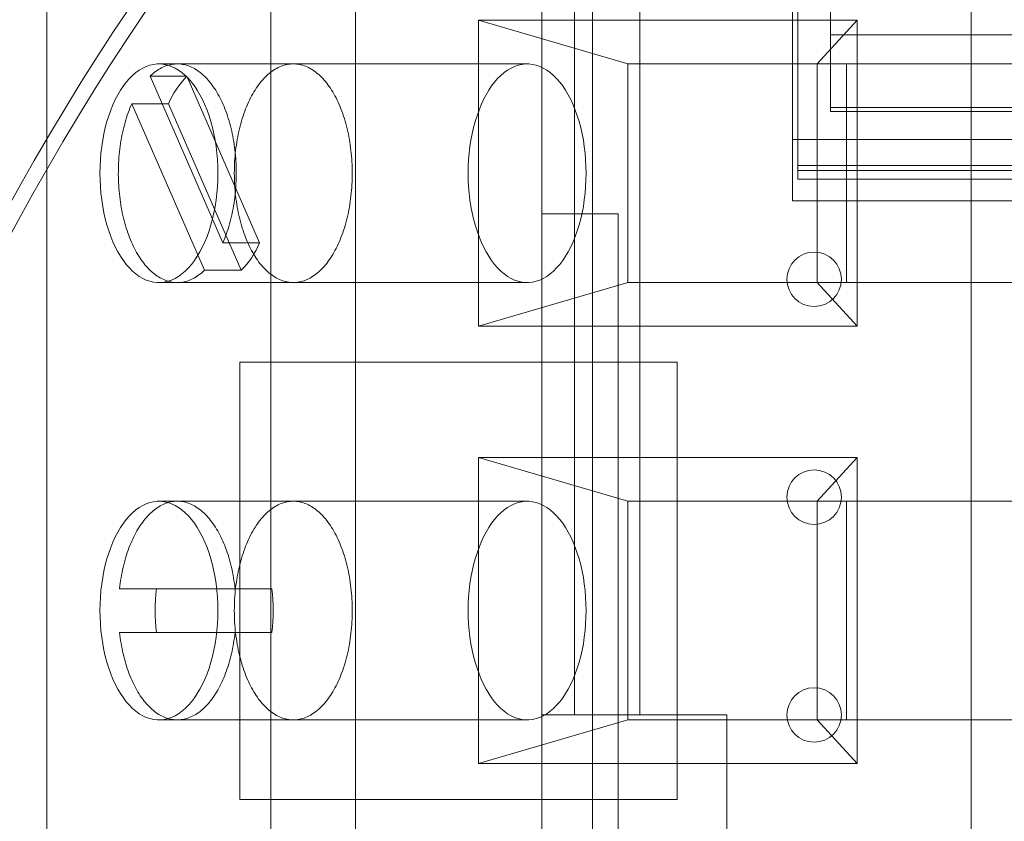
# Model space of a CAD drawing. Header units: inches. Extents: x 1 to 109, y 1 to 85.
# Tile 180 of 256: x 86.29 to 86.665, y 16.907 to 17.212. Entities that reach past the tile are written whole.
import ezdxf

# ---------------------------------------------------------------- set-up
doc = ezdxf.new("R2010")
doc.units = ezdxf.units.IN
doc.header["$MEASUREMENT"] = 0

msp = doc.modelspace()

# ---------------------------------------------------------------- linework, layer by layer
at = {"color": 7, "linetype": 'Continuous', "lineweight": 15, "ltscale": 5}
for p, q in [((86.50847581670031, 15.37827170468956), (86.5084758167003, 17.87002170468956)), ((86.30055455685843, 17.4035935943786), (86.30055455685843, 16.9035935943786)), ((86.38594581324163, 17.40359359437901), (86.38594581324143, 16.90359359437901)), ((86.4182389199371, 17.38692692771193), (86.41823891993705, 16.9035935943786)), ((86.6527874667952, 17.38692692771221), (86.65278746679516, 16.88692692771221)), ((86.58466708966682, 17.1664801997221), (86.58466708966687, 17.27283211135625)), ((86.58674263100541, 17.266093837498), (86.58674263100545, 17.15659517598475)), ((86.50164543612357, 17.24600471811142), (86.5016454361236, 16.94712676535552)), ((86.52655193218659, 16.94712676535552), (86.52655193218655, 17.24600471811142)), ((86.58674263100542, 17.15458990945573), (86.58674263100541, 17.24600471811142)), ((86.59919587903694, 17.24600471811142), (86.59919587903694, 17.20632820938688)), ((86.48919218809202, 17.13807656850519), (86.48919218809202, 17.22275865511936)), ((86.48919218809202, 17.22109822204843), (86.48919218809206, 16.94712676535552)), ((86.5265519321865, 17.22109822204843), (86.52655193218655, 16.94712676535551)), ((86.58466708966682, 17.14305786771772), (86.58466708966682, 17.22109822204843)), ((86.60941677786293, 17.21192692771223), (86.46507921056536, 17.21192692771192)), ((86.46507921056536, 17.21192692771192), (86.52199693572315, 17.19526026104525)), ((86.46507921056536, 17.21192692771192), (86.46507921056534, 17.09526026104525)), ((86.60941677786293, 17.21192692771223), (86.59416571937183, 17.19526026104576)), ((86.59919587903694, 17.17865898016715), (86.59919587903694, 17.21230302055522)), ((86.60941677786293, 17.09526026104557), (86.60941677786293, 17.21192692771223)), ((86.59919587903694, 17.20632820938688), (86.59919587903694, 17.1771040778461)), ((86.66976428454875, 17.20632820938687), (86.59919587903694, 17.20632820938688)), ((86.48360106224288, 17.19526026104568), (86.34325018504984, 17.19526026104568)), ((86.39447825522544, 17.19526026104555), (86.35026772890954, 17.19526026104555)), ((86.60533026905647, 17.19526026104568), (86.52199693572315, 17.19526026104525)), ((86.59416571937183, 17.19526026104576), (86.52199693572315, 17.19526026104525)), ((86.52199693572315, 17.19526026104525), (86.52199693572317, 17.11192692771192)), ((86.59416571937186, 17.11192692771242), (86.59416571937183, 17.19526026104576)), ((86.67749905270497, 17.19526026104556), (86.59416571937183, 17.19526026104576)), ((86.60533026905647, 17.19526026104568), (86.67749905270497, 17.19526026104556)), ((86.60533026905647, 17.11192692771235), (86.60533026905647, 17.19526026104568)), ((86.36761641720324, 17.12711107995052), (86.33990445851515, 17.19056478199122)), ((86.35393954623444, 17.19056478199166), (86.33990445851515, 17.19056478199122)), ((86.38165150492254, 17.12711107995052), (86.35393954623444, 17.19056478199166)), ((86.33291904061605, 17.18007610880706), (86.3606309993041, 17.11662240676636)), ((86.34695412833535, 17.18007610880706), (86.33291904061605, 17.18007610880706)), ((86.34695412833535, 17.18007610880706), (86.37466608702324, 17.11662240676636)), ((86.59919587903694, 17.17865898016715), (86.66976428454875, 17.17865898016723)), ((86.59919587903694, 17.17709674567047), (86.66976428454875, 17.17709674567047)), ((86.58466708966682, 17.14305786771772), (86.58466708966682, 17.1664801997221)), ((86.6842930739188, 17.1664801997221), (86.58466708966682, 17.1664801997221)), ((86.68221753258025, 17.15659517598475), (86.58674263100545, 17.15659517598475)), ((86.58674263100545, 17.15659517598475), (86.58674263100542, 17.15136530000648)), ((86.58674263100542, 17.15458990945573), (86.68221753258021, 17.15458990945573)), ((86.58674263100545, 17.15136003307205), (86.68221753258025, 17.15136003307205)), ((86.6842930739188, 17.14305786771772), (86.58466708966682, 17.14305786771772)), ((86.48919218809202, 16.72296830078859), (86.48919218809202, 17.13807656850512)), ((86.51824976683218, 17.13807656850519), (86.48919218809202, 17.13807656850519)), ((86.51824976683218, 16.59013365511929), (86.51824976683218, 17.13807656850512)), ((86.38165150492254, 17.12711107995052), (86.36761641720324, 17.12711107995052)), ((86.37466608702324, 17.11662240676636), (86.3606309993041, 17.11662240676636)), ((86.34325018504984, 17.11192692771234), (86.48360106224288, 17.11192692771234)), ((86.35026772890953, 17.11192692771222), (86.39447825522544, 17.11192692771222)), ((86.46507921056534, 17.09526026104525), (86.52199693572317, 17.11192692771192)), ((86.60533026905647, 17.11192692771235), (86.52199693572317, 17.11192692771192)), ((86.52199693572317, 17.11192692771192), (86.59416571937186, 17.11192692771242)), ((86.59416571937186, 17.11192692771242), (86.67749905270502, 17.11192692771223)), ((86.59416571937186, 17.11192692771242), (86.60941677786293, 17.09526026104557)), ((86.67749905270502, 17.11192692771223), (86.60533026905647, 17.11192692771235)), ((86.46507921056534, 17.09526026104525), (86.60941677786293, 17.09526026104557)), ((86.3741424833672, 17.08160503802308), (86.54080915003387, 17.08160503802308)), ((86.3741424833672, 16.91493837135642), (86.3741424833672, 17.08160503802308)), ((86.54080915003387, 17.08160503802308), (86.54080915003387, 16.91493837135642)), ((86.60941677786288, 17.04526026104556), (86.4650792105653, 17.04526026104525)), ((86.4650792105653, 17.04526026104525), (86.5219969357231, 17.02859359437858)), ((86.4650792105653, 17.04526026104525), (86.46507921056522, 16.92859359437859)), ((86.60941677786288, 17.04526026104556), (86.59416571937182, 17.02859359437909)), ((86.60941677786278, 16.9285935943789), (86.60941677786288, 17.04526026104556)), ((86.48360106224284, 17.02859359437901), (86.34325018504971, 17.02859359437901)), ((86.39447825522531, 17.02859359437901), (86.35026772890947, 17.02859359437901)), ((86.60533026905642, 17.02859359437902), (86.5219969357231, 17.02859359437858)), ((86.59416571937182, 17.02859359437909), (86.5219969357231, 17.02859359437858)), ((86.5219969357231, 17.02859359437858), (86.52199693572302, 16.94526026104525)), ((86.67749905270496, 17.0285935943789), (86.59416571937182, 17.02859359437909)), ((86.59416571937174, 16.94526026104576), (86.59416571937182, 17.02859359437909)), ((86.60533026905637, 16.94526026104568), (86.60533026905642, 17.02859359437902)), ((86.60533026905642, 17.02859359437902), (86.67749905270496, 17.0285935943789)), ((86.37228509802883, 16.99526026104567), (86.32825035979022, 16.99526026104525)), ((86.34228544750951, 16.99526026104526), (86.32825035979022, 16.99526026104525)), ((86.38632018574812, 16.99526026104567), (86.34228544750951, 16.99526026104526)), ((86.38632018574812, 16.99526026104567), (86.37228509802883, 16.99526026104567)), ((86.34228544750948, 16.97859359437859), (86.32825035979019, 16.97859359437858)), ((86.32825035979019, 16.97859359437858), (86.37228509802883, 16.978593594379)), ((86.34228544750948, 16.97859359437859), (86.38632018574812, 16.978593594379)), ((86.38632018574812, 16.978593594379), (86.37228509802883, 16.978593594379)), ((86.48919218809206, 16.94712676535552), (86.5016454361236, 16.94712676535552)), ((86.4891921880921, 16.94712676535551), (86.55976059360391, 16.94712676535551)), ((86.4891921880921, 16.94712676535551), (86.4891921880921, 16.7810834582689)), ((86.52655193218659, 16.94712676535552), (86.5016454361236, 16.94712676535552)), ((86.52655193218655, 16.94712676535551), (86.55976059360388, 16.94712676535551)), ((86.55976059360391, 16.94712676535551), (86.55976059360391, 16.7810834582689)), ((86.34325018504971, 16.94526026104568), (86.48360106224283, 16.94526026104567)), ((86.35026772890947, 16.94526026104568), (86.39447825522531, 16.94526026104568)), ((86.46507921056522, 16.92859359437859), (86.52199693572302, 16.94526026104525)), ((86.60533026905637, 16.94526026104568), (86.52199693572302, 16.94526026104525)), ((86.52199693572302, 16.94526026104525), (86.59416571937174, 16.94526026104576)), ((86.59416571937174, 16.94526026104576), (86.67749905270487, 16.94526026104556)), ((86.59416571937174, 16.94526026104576), (86.60941677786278, 16.9285935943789)), ((86.67749905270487, 16.94526026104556), (86.60533026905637, 16.94526026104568)), ((86.46507921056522, 16.92859359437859), (86.60941677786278, 16.9285935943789)), ((86.54080915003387, 16.91493837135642), (86.3741424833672, 16.91493837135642))]:
    msp.add_line(p, q, dxfattribs=at)
at = {"color": 7, "linetype": 'Continuous', "lineweight": 15, "ltscale": 5, "flags": 128}
for points in [[(86.32077880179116, 17.15359359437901), (86.32082142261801, 17.15615863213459), (86.32094912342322, 17.15871393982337), (86.32116141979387, 17.16124982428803), (86.3214575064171, 17.16375666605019), (86.32183626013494, 17.16622495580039), (86.32229624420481, 17.16864533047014), (86.32283571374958, 17.1710086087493), (86.32345262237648, 17.17330582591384), (86.32414462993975, 17.17552826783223), (86.32490911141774, 17.17766750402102), (86.32574316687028, 17.1797154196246), (86.32664363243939, 17.18166424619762), (86.32760709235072, 17.18350659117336), (86.32862989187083, 17.18523546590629), (86.3297081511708, 17.18684431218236), (86.33083778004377, 17.18832702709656), (86.3320144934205, 17.18967798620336), (86.3332338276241, 17.19089206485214), (86.33449115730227, 17.19196465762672), (86.33578171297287, 17.19289169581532), (86.33710059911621, 17.19366966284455), (86.3384428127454, 17.19429560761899), (86.33980326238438, 17.19476715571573), (86.34117678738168, 17.19508251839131), (86.34255817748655, 17.19524049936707), (86.34394219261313, 17.19524049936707), (86.345323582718, 17.19508251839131), (86.3466971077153, 17.19476715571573), (86.34805755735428, 17.19429560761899), (86.34939977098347, 17.19366966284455), (86.3507186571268, 17.19289169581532), (86.35200921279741, 17.19196465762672), (86.35326654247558, 17.19089206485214), (86.35448587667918, 17.18967798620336), (86.35566259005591, 17.18832702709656), (86.35679221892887, 17.18684431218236), (86.35787047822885, 17.18523546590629), (86.35889327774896, 17.18350659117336), (86.3598567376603, 17.18166424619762), (86.3607572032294, 17.1797154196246), (86.36159125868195, 17.17766750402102), (86.36235574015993, 17.17552826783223), (86.3630477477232, 17.17330582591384), (86.3636646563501, 17.1710086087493), (86.36420412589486, 17.16864533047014), (86.36466410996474, 17.16622495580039), (86.36504286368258, 17.16375666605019), (86.36533895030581, 17.16124982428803), (86.36555124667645, 17.15871393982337), (86.36567894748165, 17.15615863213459), (86.36572156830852, 17.15359359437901), (86.36567894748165, 17.15102855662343), (86.36555124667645, 17.14847324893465), (86.36533895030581, 17.14593736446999), (86.36504286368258, 17.14343052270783), (86.36466410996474, 17.14096223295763), (86.36420412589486, 17.13854185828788), (86.3636646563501, 17.13617858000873), (86.3630477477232, 17.13388136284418), (86.36235574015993, 17.13165892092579), (86.36159125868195, 17.129519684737), (86.3607572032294, 17.12747176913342), (86.3598567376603, 17.1255229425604), (86.35889327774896, 17.12368059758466), (86.35787047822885, 17.12195172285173), (86.35679221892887, 17.12034287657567), (86.35566259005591, 17.11886016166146), (86.35448587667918, 17.11750920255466), (86.35326654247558, 17.11629512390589), (86.35200921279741, 17.11522253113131), (86.3507186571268, 17.11429549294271), (86.34939977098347, 17.11351752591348), (86.34805755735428, 17.11289158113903), (86.3466971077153, 17.11242003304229), (86.345323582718, 17.11210467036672), (86.34394219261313, 17.11194668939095), (86.34255817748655, 17.11194668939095), (86.34117678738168, 17.11210467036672), (86.33980326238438, 17.11242003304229), (86.3384428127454, 17.11289158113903), (86.33710059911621, 17.11351752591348), (86.33578171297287, 17.11429549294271), (86.33449115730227, 17.11522253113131), (86.3332338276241, 17.11629512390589), (86.3320144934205, 17.11750920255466), (86.33083778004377, 17.11886016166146), (86.3297081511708, 17.12034287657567), (86.32862989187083, 17.12195172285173), (86.32760709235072, 17.12368059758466), (86.32664363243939, 17.1255229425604), (86.32574316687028, 17.12747176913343), (86.32490911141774, 17.129519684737), (86.32414462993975, 17.13165892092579), (86.32345262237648, 17.13388136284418), (86.32283571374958, 17.13617858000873), (86.32229624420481, 17.13854185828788), (86.32183626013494, 17.14096223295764), (86.3214575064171, 17.14343052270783), (86.32116141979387, 17.14593736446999), (86.32094912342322, 17.14847324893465), (86.32082142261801, 17.15102855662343), (86.32077880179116, 17.15359359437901)], [(86.33990445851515, 17.19056478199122), (86.34042305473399, 17.19104888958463), (86.340948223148, 17.19150799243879), (86.3414796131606, 17.19194178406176), (86.3420168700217, 17.19234997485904), (86.34255963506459, 17.19273229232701), (86.34310754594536, 17.19308848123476), (86.34366023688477, 17.19341830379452), (86.3442173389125, 17.19372153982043), (86.34477848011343, 17.19399798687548), (86.34534328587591, 17.19424746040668), (86.34591137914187, 17.19446979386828), (86.34648238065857, 17.19466483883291), (86.34705590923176, 17.19483246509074), (86.3476315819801, 17.19497256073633), (86.34820901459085, 17.19508503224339), (86.34878782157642, 17.19516980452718), (86.34936761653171, 17.19522682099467), (86.34994801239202, 17.19525604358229), (86.35052862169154, 17.19525745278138), (86.35110905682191, 17.19523104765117), (86.35168893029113, 17.19517684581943), (86.35226785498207, 17.19509488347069), (86.35284544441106, 17.19498521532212), (86.3534213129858, 17.19484791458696), (86.35399507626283, 17.19468307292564), (86.35456635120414, 17.19449080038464), (86.35513475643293, 17.19427122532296), (86.35569991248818, 17.19402449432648), (86.356261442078, 17.19375077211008), (86.35681897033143, 17.19345024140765), (86.35737212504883, 17.19312310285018), (86.35792053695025, 17.19276957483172), (86.35846383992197, 17.19238989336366), (86.35900167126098, 17.19198431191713), (86.35953367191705, 17.19155310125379), (86.36005948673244, 17.19109654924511), (86.36057876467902, 17.19061496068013), (86.3610911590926, 17.19010865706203), (86.36159632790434, 17.18957797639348), (86.36209393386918, 17.18902327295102), (86.36258364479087, 17.18844491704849), (86.36306513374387, 17.18784329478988), (86.36353807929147, 17.18721880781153), (86.36400216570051, 17.18657187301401), (86.36445708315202, 17.18590292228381), (86.36490252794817, 17.18521240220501), (86.36533820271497, 17.18450077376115), (86.36576381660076, 17.18376851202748), (86.36617908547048, 17.1830161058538), (86.36658373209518, 17.18224405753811), (86.36697748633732, 17.18145288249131), (86.36736008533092, 17.18064310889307), (86.36773127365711, 17.17981527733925), (86.36809080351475, 17.17896994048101), (86.36843843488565, 17.17810766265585), (86.36877393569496, 17.17722901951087), (86.3690970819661, 17.17633459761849), (86.36940765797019, 17.17542499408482), (86.36970545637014, 17.17450081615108), (86.36999027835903, 17.17356268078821), (86.37026193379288, 17.17261121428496), (86.37052024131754, 17.1716470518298), (86.37076502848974, 17.17067083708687), (86.37099613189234, 17.16968322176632), (86.37121339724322, 17.16868486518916), (86.37141667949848, 17.16767643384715), (86.37160584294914, 17.16665860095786), (86.37178076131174, 17.16563204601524), (86.37194131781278, 17.16459745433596), (86.37208740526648, 17.16355551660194), (86.3722189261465, 17.16250692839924), (86.37233579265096, 17.16145238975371), (86.37243792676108, 17.16039260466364), (86.37252526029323, 17.15932828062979), (86.37259773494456, 17.15826012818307), (86.37265530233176, 17.15718886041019), (86.37269792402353, 17.15611519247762), (86.37272557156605, 17.15503984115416), (86.37273822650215, 17.1539635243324), (86.37273588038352, 17.15288696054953), (86.37271853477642, 17.15181086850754), (86.37268620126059, 17.15073596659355), (86.37263890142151, 17.14966297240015), (86.37257666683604, 17.14859260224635), (86.37249953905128, 17.14752557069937), (86.3724075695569, 17.14646259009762), (86.37230081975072, 17.14540437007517), (86.37217936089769, 17.14435161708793), (86.37204327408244, 17.14330503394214), (86.37189265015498, 17.14226531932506), (86.37172758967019, 17.14123316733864), (86.3715482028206, 17.14020926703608), (86.3713546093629, 17.13919430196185), (86.37114693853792, 17.13818894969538), (86.3709253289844, 17.13719388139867), (86.37068992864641, 17.13620976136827), (86.37044089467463, 17.13523724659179), (86.37017839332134, 17.1342769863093), (86.36990259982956, 17.13332962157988), (86.36961369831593, 17.13239578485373), (86.36931188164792, 17.13147609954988), (86.36899735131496, 17.13057117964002), (86.36867031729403, 17.12968162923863), (86.36833099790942, 17.12880804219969), (86.36797961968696, 17.12795100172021), (86.36761641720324, 17.12711107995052)], [(86.3770147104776, 17.12737191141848), (86.37665050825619, 17.12822853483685), (86.37629852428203, 17.12910254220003), (86.37595899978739, 17.12999333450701), (86.37563216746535, 17.13090030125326), (86.37531825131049, 17.13182282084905), (86.37501746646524, 17.13276026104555), (86.37473001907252, 17.13371197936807), (86.37445610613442, 17.1346773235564), (86.37419591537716, 17.13565563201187), (86.37394962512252, 17.13664623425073), (86.37371740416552, 17.13764845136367), (86.37349941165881, 17.13866159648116), (86.37329579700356, 17.13968497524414), (86.3731066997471, 17.14071788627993), (86.37293224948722, 17.14175962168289), (86.37277256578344, 17.14280946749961), (86.37262775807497, 17.14386670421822), (86.37249792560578, 17.14493060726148), (86.37238315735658, 17.14600044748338), (86.37228353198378, 17.14707549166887), (86.37219911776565, 17.14815500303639), (86.37212997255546, 17.14923824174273), (86.3720761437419, 17.15032446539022), (86.37203766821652, 17.15141292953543), (86.37201457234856, 17.15250288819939), (86.37200687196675, 17.15359359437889), (86.37201457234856, 17.15468430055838), (86.37203766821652, 17.15577425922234), (86.3720761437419, 17.15686272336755), (86.37212997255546, 17.15794894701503), (86.37219911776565, 17.15903218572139), (86.37228353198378, 17.16011169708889), (86.37238315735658, 17.16118674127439), (86.37249792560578, 17.16225658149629), (86.37262775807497, 17.16332048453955), (86.37277256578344, 17.16437772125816), (86.37293224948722, 17.16542756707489), (86.3731066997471, 17.16646930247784), (86.37329579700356, 17.16750221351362), (86.37349941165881, 17.16852559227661), (86.37371740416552, 17.1695387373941), (86.37394962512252, 17.17054095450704), (86.37419591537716, 17.17153155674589), (86.37445610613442, 17.17250986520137), (86.37473001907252, 17.1734752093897), (86.37501746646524, 17.17442692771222), (86.37531825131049, 17.17536436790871), (86.37563216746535, 17.17628688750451), (86.37595899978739, 17.17719385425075), (86.37629852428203, 17.17808464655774), (86.37665050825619, 17.17895865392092), (86.3770147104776, 17.17981527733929), (86.37739088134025, 17.18065392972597), (86.37777876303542, 17.1814740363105), (86.3781780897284, 17.18227503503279), (86.37858858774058, 17.18305637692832), (86.37900997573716, 17.1838175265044), (86.37944196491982, 17.18455796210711), (86.3798842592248, 17.18527717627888), (86.38033655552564, 17.18597467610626), (86.38079854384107, 17.18664998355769), (86.38126990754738, 17.18730263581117), (86.3817503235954, 17.18793218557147), (86.38223946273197, 17.18853820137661), (86.38273698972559, 17.18912026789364), (86.3832425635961, 17.18967798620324), (86.3837558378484, 17.19021097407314), (86.38427646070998, 17.19071886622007), (86.38480407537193, 17.19120131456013), (86.38533832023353, 17.19165798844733), (86.38587882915, 17.19208857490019), (86.38642523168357, 17.19249277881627), (86.38697715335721, 17.19287032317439), (86.38753421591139, 17.19322094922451), (86.38809603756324, 17.19354441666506), (86.38866223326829, 17.1938405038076), (86.38923241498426, 17.19410900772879), (86.38980619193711, 17.19434974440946), (86.39038317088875, 17.19456254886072), (86.39096295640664, 17.19474727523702), (86.39154515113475, 17.19490379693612), (86.39212935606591, 17.19503200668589), (86.3927151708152, 17.19513181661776), (86.39330219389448, 17.19520315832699), (86.39389002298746, 17.19524598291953), (86.39447825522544, 17.19526026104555), (86.3950664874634, 17.19524598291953), (86.39565431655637, 17.19520315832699), (86.39624133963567, 17.19513181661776), (86.39682715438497, 17.1950320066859), (86.3974113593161, 17.19490379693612), (86.39799355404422, 17.19474727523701), (86.39857333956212, 17.19456254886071), (86.39915031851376, 17.19434974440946), (86.3997240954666, 17.19410900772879), (86.40029427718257, 17.1938405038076), (86.40086047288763, 17.19354441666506), (86.40142229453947, 17.19322094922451), (86.40197935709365, 17.19287032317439), (86.4025312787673, 17.19249277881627), (86.40307768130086, 17.19208857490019), (86.40361819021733, 17.19165798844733), (86.40415243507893, 17.19120131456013), (86.40468004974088, 17.19071886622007), (86.40520067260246, 17.19021097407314), (86.40571394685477, 17.18967798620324), (86.40621952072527, 17.18912026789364), (86.40671704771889, 17.18853820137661), (86.40720618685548, 17.18793218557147), (86.4076866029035, 17.18730263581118), (86.40815796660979, 17.18664998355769), (86.40861995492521, 17.18597467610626), (86.40907225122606, 17.18527717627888), (86.40951454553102, 17.18455796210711), (86.40994653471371, 17.1838175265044), (86.4103679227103, 17.18305637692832), (86.41077842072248, 17.18227503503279), (86.41117774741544, 17.1814740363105), (86.41156562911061, 17.18065392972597), (86.41194179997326, 17.17981527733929), (86.41230600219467, 17.17895865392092), (86.41265798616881, 17.17808464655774), (86.41299751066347, 17.17719385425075), (86.41332434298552, 17.17628688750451), (86.41363825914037, 17.17536436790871), (86.41393904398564, 17.17442692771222), (86.41422649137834, 17.1734752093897), (86.41450040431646, 17.17250986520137), (86.4147605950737, 17.17153155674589), (86.41500688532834, 17.17054095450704), (86.41523910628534, 17.1695387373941), (86.41545709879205, 17.16852559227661), (86.4156607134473, 17.16750221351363), (86.41584981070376, 17.16646930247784), (86.41602426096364, 17.16542756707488), (86.41618394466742, 17.16437772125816), (86.4163287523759, 17.16332048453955), (86.41645858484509, 17.16225658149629), (86.41657335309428, 17.16118674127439), (86.41667297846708, 17.1601116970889), (86.41675739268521, 17.15903218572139), (86.4168265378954, 17.15794894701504), (86.41688036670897, 17.15686272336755), (86.41691884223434, 17.15577425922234), (86.41694193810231, 17.15468430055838), (86.41694963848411, 17.15359359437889), (86.41694193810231, 17.15250288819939), (86.41691884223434, 17.15141292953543), (86.41688036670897, 17.15032446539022), (86.4168265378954, 17.14923824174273), (86.41675739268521, 17.14815500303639), (86.41667297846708, 17.14707549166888), (86.41657335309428, 17.14600044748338), (86.41645858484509, 17.14493060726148), (86.4163287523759, 17.14386670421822), (86.41618394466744, 17.14280946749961), (86.41602426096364, 17.14175962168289), (86.41584981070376, 17.14071788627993), (86.4156607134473, 17.13968497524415), (86.41545709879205, 17.13866159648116), (86.41523910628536, 17.13764845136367), (86.41500688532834, 17.13664623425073), (86.4147605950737, 17.13565563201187), (86.41450040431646, 17.1346773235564), (86.41422649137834, 17.13371197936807), (86.41393904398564, 17.13276026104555), (86.41363825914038, 17.13182282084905), (86.41332434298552, 17.13090030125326), (86.41299751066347, 17.12999333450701), (86.41265798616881, 17.12910254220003), (86.41230600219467, 17.12822853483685), (86.41194179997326, 17.12737191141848), (86.41156562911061, 17.1265332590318), (86.41117774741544, 17.12571315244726), (86.41077842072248, 17.12491215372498), (86.4103679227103, 17.12413081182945), (86.40994653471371, 17.12336966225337), (86.40951454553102, 17.12262922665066), (86.40907225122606, 17.12191001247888), (86.40861995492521, 17.12121251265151), (86.40815796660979, 17.12053720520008), (86.4076866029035, 17.1198845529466), (86.40720618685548, 17.1192550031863), (86.40671704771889, 17.11864898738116), (86.40621952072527, 17.11806692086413), (86.40571394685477, 17.11750920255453), (86.40520067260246, 17.11697621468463), (86.40468004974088, 17.1164683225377), (86.40415243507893, 17.11598587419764), (86.40361819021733, 17.11552920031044), (86.40307768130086, 17.11509861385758), (86.4025312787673, 17.1146944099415), (86.40197935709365, 17.11431686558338), (86.40142229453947, 17.11396623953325), (86.40086047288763, 17.11364277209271), (86.40029427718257, 17.11334668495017), (86.3997240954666, 17.11307818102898), (86.39915031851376, 17.1128374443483), (86.39857333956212, 17.11262463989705), (86.39799355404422, 17.11243991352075), (86.3974113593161, 17.11228339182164), (86.39682715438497, 17.11215518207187), (86.39624133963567, 17.11205537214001), (86.39565431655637, 17.11198403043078), (86.3950664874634, 17.11194120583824), (86.39447825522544, 17.11192692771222), (86.39389002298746, 17.11194120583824), (86.39330219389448, 17.11198403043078), (86.39271517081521, 17.11205537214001), (86.39212935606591, 17.11215518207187), (86.39154515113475, 17.11228339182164), (86.39096295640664, 17.11243991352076), (86.39038317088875, 17.11262463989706), (86.38980619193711, 17.11283744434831), (86.38923241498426, 17.11307818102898), (86.38866223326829, 17.11334668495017), (86.38809603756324, 17.11364277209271), (86.38753421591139, 17.11396623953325), (86.38697715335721, 17.11431686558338), (86.38642523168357, 17.1146944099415), (86.38587882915, 17.11509861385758), (86.38533832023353, 17.11552920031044), (86.38480407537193, 17.11598587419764), (86.38427646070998, 17.1164683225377), (86.3837558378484, 17.11697621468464), (86.3832425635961, 17.11750920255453), (86.38273698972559, 17.11806692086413), (86.38223946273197, 17.11864898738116), (86.3817503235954, 17.1192550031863), (86.38126990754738, 17.11988455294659), (86.38079854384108, 17.12053720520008), (86.38033655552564, 17.12121251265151), (86.3798842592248, 17.12191001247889), (86.37944196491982, 17.12262922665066), (86.37900997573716, 17.12336966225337), (86.37858858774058, 17.12413081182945), (86.3781780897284, 17.12491215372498), (86.37777876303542, 17.12571315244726), (86.37739088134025, 17.1265332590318), (86.3770147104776, 17.12737191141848)], [(86.4611296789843, 17.15359359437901), (86.46117229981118, 17.15102855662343), (86.46130000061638, 17.14847324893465), (86.46151229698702, 17.14593736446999), (86.46180838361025, 17.14343052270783), (86.4621871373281, 17.14096223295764), (86.46264712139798, 17.13854185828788), (86.46318659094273, 17.13617858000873), (86.46380349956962, 17.13388136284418), (86.46449550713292, 17.13165892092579), (86.46525998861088, 17.12951968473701), (86.46609404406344, 17.12747176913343), (86.46699450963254, 17.12552294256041), (86.46795796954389, 17.12368059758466), (86.468980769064, 17.12195172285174), (86.47005902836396, 17.12034287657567), (86.47118865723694, 17.11886016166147), (86.47236537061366, 17.11750920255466), (86.47358470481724, 17.11629512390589), (86.47484203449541, 17.11522253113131), (86.47613259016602, 17.11429549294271), (86.47745147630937, 17.11351752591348), (86.47879368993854, 17.11289158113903), (86.48015413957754, 17.11242003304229), (86.48152766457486, 17.11210467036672), (86.48290905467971, 17.11194668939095), (86.48429306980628, 17.11194668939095), (86.48567445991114, 17.11210467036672), (86.48704798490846, 17.11242003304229), (86.48840843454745, 17.11289158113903), (86.48975064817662, 17.11351752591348), (86.49106953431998, 17.11429549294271), (86.49236008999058, 17.11522253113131), (86.49361741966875, 17.11629512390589), (86.49483675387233, 17.11750920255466), (86.49601346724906, 17.11886016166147), (86.49714309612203, 17.12034287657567), (86.498221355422, 17.12195172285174), (86.4992441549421, 17.12368059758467), (86.50020761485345, 17.12552294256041), (86.50110808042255, 17.12747176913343), (86.50194213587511, 17.12951968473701), (86.50270661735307, 17.13165892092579), (86.50339862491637, 17.13388136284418), (86.50401553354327, 17.13617858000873), (86.50455500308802, 17.13854185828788), (86.50501498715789, 17.14096223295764), (86.50539374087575, 17.14343052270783), (86.50568982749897, 17.14593736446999), (86.50590212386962, 17.14847324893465), (86.50602982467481, 17.15102855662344), (86.50607244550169, 17.15359359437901), (86.50602982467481, 17.1561586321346), (86.50590212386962, 17.15871393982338), (86.50568982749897, 17.16124982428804), (86.50539374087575, 17.16375666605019), (86.50501498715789, 17.16622495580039), (86.50455500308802, 17.16864533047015), (86.50401553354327, 17.1710086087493), (86.50339862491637, 17.17330582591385), (86.50270661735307, 17.17552826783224), (86.50194213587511, 17.17766750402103), (86.50110808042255, 17.17971541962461), (86.50020761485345, 17.18166424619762), (86.4992441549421, 17.18350659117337), (86.498221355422, 17.18523546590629), (86.49714309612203, 17.18684431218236), (86.49601346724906, 17.18832702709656), (86.49483675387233, 17.18967798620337), (86.49361741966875, 17.19089206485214), (86.49236008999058, 17.19196465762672), (86.49106953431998, 17.19289169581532), (86.48975064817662, 17.19366966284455), (86.48840843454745, 17.194295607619), (86.48704798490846, 17.19476715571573), (86.48567445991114, 17.19508251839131), (86.48429306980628, 17.19524049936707), (86.48290905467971, 17.19524049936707), (86.48152766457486, 17.19508251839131), (86.48015413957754, 17.19476715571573), (86.47879368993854, 17.194295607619), (86.47745147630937, 17.19366966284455), (86.47613259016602, 17.19289169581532), (86.47484203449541, 17.19196465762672), (86.47358470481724, 17.19089206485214), (86.47236537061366, 17.18967798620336), (86.47118865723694, 17.18832702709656), (86.47005902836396, 17.18684431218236), (86.468980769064, 17.18523546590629), (86.46795796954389, 17.18350659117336), (86.46699450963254, 17.18166424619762), (86.46609404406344, 17.1797154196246), (86.46525998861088, 17.17766750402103), (86.46449550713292, 17.17552826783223), (86.46380349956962, 17.17330582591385), (86.46318659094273, 17.1710086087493), (86.46264712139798, 17.16864533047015), (86.4621871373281, 17.16622495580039), (86.46180838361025, 17.16375666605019), (86.46151229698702, 17.16124982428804), (86.46130000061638, 17.15871393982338), (86.46117229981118, 17.15615863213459), (86.4611296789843, 17.15359359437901)], [(86.3606309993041, 17.11662240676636), (86.36011240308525, 17.11613829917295), (86.35958723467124, 17.11567919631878), (86.35905584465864, 17.11524540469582), (86.35851858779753, 17.11483721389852), (86.35797582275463, 17.11445489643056), (86.35742791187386, 17.11409870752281), (86.35687522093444, 17.11376888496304), (86.3563181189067, 17.11346564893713), (86.35575697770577, 17.11318920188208), (86.35519217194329, 17.11293972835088), (86.35462407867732, 17.11271739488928), (86.3540530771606, 17.11252234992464), (86.35347954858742, 17.11235472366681), (86.35290387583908, 17.11221462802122), (86.3523264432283, 17.11210215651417), (86.35174763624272, 17.11201738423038), (86.35116784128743, 17.11196036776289), (86.35058744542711, 17.11193114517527), (86.35000683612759, 17.11192973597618), (86.3494264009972, 17.11195614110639), (86.34884652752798, 17.11201034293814), (86.34826760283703, 17.11209230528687), (86.34769001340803, 17.11220197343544), (86.34711414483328, 17.11233927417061), (86.34654038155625, 17.11250411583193), (86.34596910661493, 17.11269638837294), (86.34540070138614, 17.11291596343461), (86.34483554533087, 17.1131626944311), (86.34427401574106, 17.11343641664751), (86.34371648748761, 17.11373694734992), (86.3431633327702, 17.1140640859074), (86.34261492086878, 17.11441761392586), (86.34207161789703, 17.11479729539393), (86.34153378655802, 17.11520287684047), (86.34100178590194, 17.11563408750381), (86.34047597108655, 17.1160906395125), (86.33995669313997, 17.11657222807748), (86.33944429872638, 17.11707853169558), (86.33893912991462, 17.11760921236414), (86.33844152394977, 17.1181639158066), (86.33795181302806, 17.11874227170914), (86.33747032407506, 17.11934389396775), (86.33699737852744, 17.11996838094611), (86.3365332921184, 17.12061531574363), (86.33607837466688, 17.12128426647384), (86.33563292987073, 17.12197478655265), (86.3351972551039, 17.12268641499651), (86.33477164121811, 17.12341867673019), (86.3343563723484, 17.12417108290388), (86.33395172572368, 17.12494313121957), (86.33355797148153, 17.12573430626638), (86.33317537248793, 17.12654407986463), (86.3328041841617, 17.12737191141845), (86.33244465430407, 17.1282172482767), (86.33209702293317, 17.12907952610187), (86.33176152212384, 17.12995816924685), (86.3314383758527, 17.13085259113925), (86.3311277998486, 17.13176219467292), (86.33083000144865, 17.13268637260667), (86.33054517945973, 17.13362450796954), (86.33027352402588, 17.13457597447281), (86.33001521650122, 17.13554013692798), (86.329770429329, 17.1365163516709), (86.3295393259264, 17.13750396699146), (86.3293220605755, 17.13850232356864), (86.32911877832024, 17.13951075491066), (86.32892961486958, 17.14052858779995), (86.32875469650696, 17.14155514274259), (86.32859414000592, 17.14258973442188), (86.3284480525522, 17.14363167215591), (86.32831653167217, 17.14468026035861), (86.3281996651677, 17.14573479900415), (86.3280975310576, 17.14679458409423), (86.32801019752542, 17.14785890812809), (86.32793772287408, 17.14892706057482), (86.32788015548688, 17.14999832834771), (86.32783753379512, 17.15107199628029), (86.3278098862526, 17.15214734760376), (86.3277972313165, 17.15322366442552), (86.3277995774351, 17.15430022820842), (86.32781692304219, 17.15537632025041), (86.32784925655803, 17.15645122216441), (86.3278965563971, 17.15752421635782), (86.32795879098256, 17.15859458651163), (86.32803591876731, 17.15966161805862), (86.32812788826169, 17.16072459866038), (86.32823463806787, 17.16178281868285), (86.32835609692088, 17.16283557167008), (86.32849218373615, 17.1638821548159), (86.3286428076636, 17.16492186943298), (86.32880786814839, 17.16595402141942), (86.32898725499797, 17.16697792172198), (86.32918084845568, 17.16799288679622), (86.32938851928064, 17.16899823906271), (86.32961012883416, 17.16999330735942), (86.32984552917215, 17.17097742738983), (86.33009456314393, 17.17194994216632), (86.3303570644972, 17.17291020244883), (86.330632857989, 17.17385756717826), (86.33092175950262, 17.17479140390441), (86.33122357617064, 17.17571108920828), (86.33153810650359, 17.17661600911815), (86.3318651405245, 17.17750555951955), (86.33220445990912, 17.17837914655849), (86.33255583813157, 17.17923618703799), (86.33291904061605, 17.18007610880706)], [(86.32077880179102, 16.98692692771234), (86.3208214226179, 16.98949196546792), (86.3209491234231, 16.9920472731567), (86.32116141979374, 16.99458315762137), (86.32145750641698, 16.99708999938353), (86.32183626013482, 16.99955828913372), (86.3222962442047, 17.00197866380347), (86.32283571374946, 17.00434194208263), (86.32345262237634, 17.00663915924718), (86.32414462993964, 17.00886160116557), (86.3249091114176, 17.01100083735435), (86.32574316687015, 17.01304875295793), (86.32664363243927, 17.01499757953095), (86.3276070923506, 17.01683992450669), (86.32862989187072, 17.01856879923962), (86.32970815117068, 17.02017764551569), (86.33083778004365, 17.02166036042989), (86.33201449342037, 17.0230113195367), (86.33323382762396, 17.02422539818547), (86.33449115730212, 17.02529799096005), (86.33578171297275, 17.02622502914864), (86.3371005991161, 17.02700299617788), (86.33844281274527, 17.02762894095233), (86.33980326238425, 17.02810048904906), (86.34117678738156, 17.02841585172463), (86.34255817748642, 17.0285738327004), (86.34394219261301, 17.0285738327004), (86.34532358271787, 17.02841585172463), (86.34669710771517, 17.02810048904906), (86.34805755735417, 17.02762894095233), (86.34939977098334, 17.02700299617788), (86.35071865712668, 17.02622502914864), (86.3520092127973, 17.02529799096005), (86.35326654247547, 17.02422539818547), (86.35448587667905, 17.02301131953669), (86.35566259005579, 17.02166036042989), (86.35679221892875, 17.02017764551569), (86.35787047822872, 17.01856879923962), (86.35889327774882, 17.01683992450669), (86.35985673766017, 17.01499757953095), (86.36075720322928, 17.01304875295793), (86.36159125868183, 17.01100083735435), (86.3623557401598, 17.00886160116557), (86.36304774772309, 17.00663915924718), (86.36366465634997, 17.00434194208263), (86.36420412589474, 17.00197866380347), (86.36466410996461, 16.99955828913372), (86.36504286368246, 16.99708999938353), (86.36533895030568, 16.99458315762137), (86.36555124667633, 16.9920472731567), (86.36567894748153, 16.98949196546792), (86.3657215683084, 16.98692692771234), (86.36567894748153, 16.98436188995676), (86.36555124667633, 16.98180658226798), (86.36533895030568, 16.97927069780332), (86.36504286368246, 16.97676385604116), (86.36466410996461, 16.97429556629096), (86.36420412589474, 16.97187519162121), (86.36366465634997, 16.96951191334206), (86.36304774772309, 16.96721469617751), (86.3623557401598, 16.96499225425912), (86.36159125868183, 16.96285301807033), (86.36075720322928, 16.96080510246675), (86.35985673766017, 16.95885627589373), (86.35889327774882, 16.95701393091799), (86.35787047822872, 16.95528505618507), (86.35679221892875, 16.953676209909), (86.35566259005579, 16.95219349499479), (86.35448587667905, 16.95084253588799), (86.35326654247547, 16.94962845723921), (86.3520092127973, 16.94855586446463), (86.35071865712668, 16.94762882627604), (86.34939977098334, 16.9468508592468), (86.34805755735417, 16.94622491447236), (86.34669710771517, 16.94575336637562), (86.34532358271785, 16.94543800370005), (86.34394219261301, 16.94528002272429), (86.34255817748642, 16.94528002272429), (86.34117678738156, 16.94543800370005), (86.33980326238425, 16.94575336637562), (86.33844281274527, 16.94622491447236), (86.3371005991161, 16.9468508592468), (86.33578171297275, 16.94762882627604), (86.33449115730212, 16.94855586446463), (86.33323382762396, 16.94962845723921), (86.33201449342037, 16.95084253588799), (86.33083778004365, 16.95219349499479), (86.32970815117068, 16.953676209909), (86.32862989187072, 16.95528505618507), (86.3276070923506, 16.95701393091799), (86.32664363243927, 16.95885627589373), (86.32574316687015, 16.96080510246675), (86.3249091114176, 16.96285301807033), (86.32414462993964, 16.96499225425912), (86.32345262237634, 16.96721469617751), (86.32283571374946, 16.96951191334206), (86.3222962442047, 16.97187519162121), (86.32183626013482, 16.97429556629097), (86.32145750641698, 16.97676385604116), (86.32116141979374, 16.97927069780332), (86.3209491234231, 16.98180658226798), (86.3208214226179, 16.98436188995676), (86.32077880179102, 16.98692692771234)], [(86.32825035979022, 16.99526026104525), (86.32837259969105, 16.9963024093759), (86.32850918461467, 16.99733841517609), (86.32866002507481, 16.99836759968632), (86.32882502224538, 16.99938928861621), (86.32900406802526, 17.00040281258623), (86.32919704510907, 17.0014075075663), (86.32940382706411, 17.00240271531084), (86.32962427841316, 17.00338778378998), (86.32985825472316, 17.00436206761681), (86.33010560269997, 17.00532492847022), (86.3303661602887, 17.00627573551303), (86.33063975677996, 17.0072138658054), (86.33092621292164, 17.0081387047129), (86.3312253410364, 17.00904964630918), (86.33153694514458, 17.00994609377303), (86.33186082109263, 17.01082745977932), (86.33219675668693, 17.01169316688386), (86.33254453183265, 17.01254264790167), (86.3329039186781, 17.01337534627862), (86.33327468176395, 17.01419071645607), (86.33365657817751, 17.01498822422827), (86.33404935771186, 17.01576734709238), (86.3344527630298, 17.01652757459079), (86.33486652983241, 17.01726840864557), (86.3352903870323, 17.01798936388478), (86.33572405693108, 17.01868996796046), (86.33616725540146, 17.01936976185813), (86.33661969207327, 17.02002830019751), (86.33708107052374, 17.0206651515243), (86.33755108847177, 17.02127989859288), (86.33802943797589, 17.02187213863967), (86.33851580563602, 17.022441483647), (86.3390098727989, 17.02298756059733), (86.33951131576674, 17.02351001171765), (86.34001980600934, 17.02400849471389), (86.34053501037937, 17.02448268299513), (86.3410565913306, 17.02493226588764), (86.34158420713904, 17.02535694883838), (86.34211751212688, 17.025756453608), (86.34265615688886, 17.02613051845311), (86.34319978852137, 17.02647889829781), (86.34374805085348, 17.02680136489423), (86.34430058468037, 17.02709770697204), (86.3448570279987, 17.02736773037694), (86.34541701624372, 17.02761125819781), (86.34598018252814, 17.02782813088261), (86.34654615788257, 17.02801820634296), (86.34711457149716, 17.02818136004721), (86.3476850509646, 17.028317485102), (86.34825722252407, 17.02842649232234), (86.34883071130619, 17.02850831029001), (86.34940514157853, 17.02856288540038), (86.34998013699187, 17.02859018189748), (86.35055532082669, 17.02859018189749), (86.35113031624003, 17.02856288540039), (86.35170474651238, 17.02850831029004), (86.3522782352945, 17.02842649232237), (86.35285040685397, 17.02831748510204), (86.35342088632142, 17.02818136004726), (86.35398929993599, 17.02801820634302), (86.35455527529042, 17.02782813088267), (86.35511844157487, 17.02761125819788), (86.35567842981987, 17.02736773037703), (86.35623487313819, 17.02709770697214), (86.3567874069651, 17.02680136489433), (86.3573356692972, 17.02647889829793), (86.35787930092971, 17.02613051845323), (86.35841794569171, 17.02575645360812), (86.35895125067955, 17.02535694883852), (86.35947886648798, 17.02493226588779), (86.36000044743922, 17.02448268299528), (86.36051565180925, 17.02400849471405), (86.36102414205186, 17.02351001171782), (86.36152558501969, 17.02298756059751), (86.36201965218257, 17.02244148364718), (86.36250601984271, 17.02187213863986), (86.36298436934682, 17.02127989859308), (86.36345438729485, 17.02066515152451), (86.36391576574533, 17.02002830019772), (86.36436820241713, 17.01936976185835), (86.3648114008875, 17.01868996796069), (86.36524507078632, 17.01798936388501), (86.36566892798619, 17.01726840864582), (86.36608269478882, 17.01652757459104), (86.36648610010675, 17.01576734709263), (86.3668788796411, 17.01498822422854), (86.36726077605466, 17.01419071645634), (86.36763153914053, 17.0133753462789), (86.36799092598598, 17.01254264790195), (86.36833870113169, 17.01169316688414), (86.36867463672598, 17.01082745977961), (86.36899851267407, 17.00994609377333), (86.36931011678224, 17.00904964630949), (86.36960924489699, 17.00813870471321), (86.36989570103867, 17.00721386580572), (86.37016929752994, 17.00627573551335), (86.37042985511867, 17.00532492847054), (86.37067720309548, 17.00436206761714), (86.3709111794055, 17.0033877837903), (86.37113163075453, 17.00240271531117), (86.37133841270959, 17.00140750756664), (86.37153138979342, 17.00040281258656), (86.37171043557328, 16.99938928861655), (86.37187543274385, 16.99836759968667), (86.372026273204, 16.99733841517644), (86.37216285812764, 16.99630240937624), (86.37228509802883, 16.99526026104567)], [(86.39447825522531, 16.94526026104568), (86.39389002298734, 16.9452745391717), (86.39330219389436, 16.94531736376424), (86.39271517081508, 16.94538870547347), (86.39212935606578, 16.94548851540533), (86.39154515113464, 16.94561672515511), (86.39096295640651, 16.94577324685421), (86.39038317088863, 16.94595797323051), (86.38980619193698, 16.94617077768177), (86.38923241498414, 16.94641151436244), (86.38866223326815, 16.94668001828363), (86.38809603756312, 16.94697610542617), (86.38753421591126, 16.94729957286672), (86.38697715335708, 16.94765019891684), (86.38642523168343, 16.94802774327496), (86.38587882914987, 16.94843194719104), (86.3853383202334, 16.9488625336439), (86.3848040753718, 16.9493192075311), (86.38427646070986, 16.94980165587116), (86.38375583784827, 16.9503095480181), (86.38324256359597, 16.950842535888), (86.38273698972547, 16.95140025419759), (86.38223946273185, 16.95198232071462), (86.38175032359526, 16.95258833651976), (86.38126990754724, 16.95321788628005), (86.38079854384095, 16.95387053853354), (86.38033655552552, 16.95454584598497), (86.37988425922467, 16.95524334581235), (86.3794419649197, 16.95596255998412), (86.37900997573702, 16.95670299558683), (86.37858858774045, 16.95746414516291), (86.37817808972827, 16.95824548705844), (86.3777787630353, 16.95904648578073), (86.37739088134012, 16.95986659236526), (86.37701471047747, 16.96070524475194), (86.37665050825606, 16.96156186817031), (86.37629852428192, 16.96243587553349), (86.37595899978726, 16.96332666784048), (86.37563216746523, 16.96423363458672), (86.37531825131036, 16.96515615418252), (86.37501746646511, 16.96609359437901), (86.37473001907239, 16.96704531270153), (86.37445610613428, 16.96801065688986), (86.37419591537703, 16.96898896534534), (86.37394962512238, 16.96997956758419), (86.37371740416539, 16.97098178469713), (86.37349941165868, 16.97199492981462), (86.37329579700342, 16.9730183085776), (86.37310669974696, 16.97405121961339), (86.37293224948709, 16.97509295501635), (86.3727725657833, 16.97614280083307), (86.37262775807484, 16.97720003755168), (86.37249792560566, 16.97826394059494), (86.37238315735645, 16.97933378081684), (86.37228353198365, 16.98040882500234), (86.37219911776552, 16.98148833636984), (86.37212997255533, 16.9825715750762), (86.37207614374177, 16.98365779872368), (86.3720376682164, 16.98474626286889), (86.37201457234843, 16.98583622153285), (86.37200687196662, 16.98692692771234), (86.37201457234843, 16.98801763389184), (86.3720376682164, 16.9891075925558), (86.37207614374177, 16.99019605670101), (86.37212997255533, 16.9912822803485), (86.37219911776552, 16.99236551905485), (86.37228353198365, 16.99344503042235), (86.37238315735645, 16.99452007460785), (86.37249792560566, 16.99558991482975), (86.37262775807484, 16.99665381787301), (86.3727725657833, 16.99771105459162), (86.37293224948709, 16.99876090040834), (86.37310669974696, 16.9998026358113), (86.37329579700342, 17.00083554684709), (86.37349941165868, 17.00185892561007), (86.37371740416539, 17.00287207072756), (86.37394962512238, 17.0038742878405), (86.37419591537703, 17.00486489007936), (86.37445610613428, 17.00584319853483), (86.37473001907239, 17.00680854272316), (86.37501746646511, 17.00776026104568), (86.37531825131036, 17.00869770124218), (86.37563216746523, 17.00962022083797), (86.37595899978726, 17.01052718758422), (86.3762985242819, 17.0114179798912), (86.37665050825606, 17.01229198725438), (86.37701471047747, 17.01314861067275), (86.3773908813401, 17.01398726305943), (86.37777876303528, 17.01480736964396), (86.37817808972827, 17.01560836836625), (86.37858858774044, 17.01638971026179), (86.37900997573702, 17.01715085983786), (86.37944196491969, 17.01789129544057), (86.37988425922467, 17.01861050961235), (86.38033655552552, 17.01930800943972), (86.38079854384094, 17.01998331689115), (86.38126990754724, 17.02063596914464), (86.38175032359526, 17.02126551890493), (86.38223946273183, 17.02187153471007), (86.38273698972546, 17.0224536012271), (86.38324256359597, 17.0230113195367), (86.38375583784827, 17.0235443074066), (86.38427646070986, 17.02405219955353), (86.3848040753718, 17.02453464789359), (86.3853383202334, 17.02499132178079), (86.38587882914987, 17.02542190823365), (86.38642523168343, 17.02582611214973), (86.38697715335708, 17.02620365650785), (86.38753421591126, 17.02655428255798), (86.38809603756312, 17.02687774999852), (86.38866223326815, 17.02717383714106), (86.38923241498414, 17.02744234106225), (86.38980619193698, 17.02768307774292), (86.39038317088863, 17.02789588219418), (86.39096295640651, 17.02808060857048), (86.39154515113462, 17.02823713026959), (86.39212935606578, 17.02836534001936), (86.39271517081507, 17.02846514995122), (86.39330219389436, 17.02853649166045), (86.39389002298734, 17.02857931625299), (86.39447825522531, 17.02859359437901), (86.39506648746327, 17.02857931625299), (86.39565431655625, 17.02853649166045), (86.39624133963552, 17.02846514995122), (86.39682715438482, 17.02836534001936), (86.39741135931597, 17.02823713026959), (86.39799355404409, 17.02808060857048), (86.39857333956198, 17.02789588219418), (86.39915031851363, 17.02768307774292), (86.39972409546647, 17.02744234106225), (86.40029427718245, 17.02717383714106), (86.40086047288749, 17.02687774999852), (86.40142229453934, 17.02655428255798), (86.40197935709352, 17.02620365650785), (86.40253127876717, 17.02582611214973), (86.40307768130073, 17.02542190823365), (86.4036181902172, 17.02499132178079), (86.4041524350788, 17.02453464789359), (86.40468004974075, 17.02405219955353), (86.40520067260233, 17.02354430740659), (86.40571394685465, 17.0230113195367), (86.40621952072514, 17.0224536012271), (86.40671704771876, 17.02187153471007), (86.40720618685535, 17.02126551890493), (86.40768660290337, 17.02063596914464), (86.40815796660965, 17.01998331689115), (86.40861995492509, 17.01930800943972), (86.40907225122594, 17.01861050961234), (86.4095145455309, 17.01789129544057), (86.40994653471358, 17.01715085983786), (86.41036792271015, 17.01638971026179), (86.41077842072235, 17.01560836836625), (86.41117774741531, 17.01480736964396), (86.41156562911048, 17.01398726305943), (86.41194179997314, 17.01314861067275), (86.41230600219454, 17.01229198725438), (86.41265798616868, 17.0114179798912), (86.41299751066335, 17.01052718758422), (86.41332434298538, 17.00962022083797), (86.41363825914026, 17.00869770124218), (86.4139390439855, 17.00776026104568), (86.41422649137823, 17.00680854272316), (86.41450040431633, 17.00584319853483), (86.41476059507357, 17.00486489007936), (86.41500688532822, 17.0038742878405), (86.41523910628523, 17.00287207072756), (86.41545709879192, 17.00185892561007), (86.41566071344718, 17.00083554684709), (86.41584981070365, 16.9998026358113), (86.41602426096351, 16.99876090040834), (86.41618394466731, 16.99771105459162), (86.41632875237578, 16.99665381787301), (86.41645858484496, 16.99558991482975), (86.41657335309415, 16.99452007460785), (86.41667297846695, 16.99344503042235), (86.41675739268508, 16.99236551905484), (86.41682653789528, 16.9912822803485), (86.41688036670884, 16.99019605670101), (86.41691884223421, 16.9891075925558), (86.41694193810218, 16.98801763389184), (86.41694963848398, 16.98692692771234), (86.41694193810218, 16.98583622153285), (86.41691884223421, 16.98474626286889), (86.41688036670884, 16.98365779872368), (86.41682653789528, 16.98257157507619), (86.41675739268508, 16.98148833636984), (86.41667297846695, 16.98040882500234), (86.41657335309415, 16.97933378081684), (86.41645858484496, 16.97826394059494), (86.41632875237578, 16.97720003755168), (86.41618394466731, 16.97614280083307), (86.41602426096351, 16.97509295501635), (86.41584981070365, 16.97405121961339), (86.41566071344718, 16.9730183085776), (86.41545709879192, 16.97199492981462), (86.41523910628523, 16.97098178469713), (86.41500688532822, 16.96997956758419), (86.41476059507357, 16.96898896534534), (86.41450040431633, 16.96801065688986), (86.41422649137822, 16.96704531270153), (86.4139390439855, 16.96609359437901), (86.41363825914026, 16.96515615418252), (86.41332434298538, 16.96423363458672), (86.41299751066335, 16.96332666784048), (86.4126579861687, 16.96243587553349), (86.41230600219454, 16.96156186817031), (86.41194179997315, 16.96070524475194), (86.41156562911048, 16.95986659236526), (86.41117774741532, 16.95904648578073), (86.41077842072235, 16.95824548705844), (86.41036792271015, 16.95746414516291), (86.4099465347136, 16.95670299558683), (86.40951454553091, 16.95596255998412), (86.40907225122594, 16.95524334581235), (86.40861995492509, 16.95454584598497), (86.40815796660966, 16.95387053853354), (86.40768660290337, 16.95321788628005), (86.40720618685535, 16.95258833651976), (86.40671704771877, 16.95198232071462), (86.40621952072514, 16.95140025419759), (86.40571394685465, 16.95084253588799), (86.40520067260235, 16.95030954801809), (86.40468004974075, 16.94980165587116), (86.4041524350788, 16.9493192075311), (86.4036181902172, 16.9488625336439), (86.40307768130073, 16.94843194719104), (86.40253127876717, 16.94802774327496), (86.40197935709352, 16.94765019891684), (86.40142229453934, 16.94729957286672), (86.40086047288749, 16.94697610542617), (86.40029427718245, 16.94668001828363), (86.39972409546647, 16.94641151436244), (86.39915031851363, 16.94617077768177), (86.39857333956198, 16.94595797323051), (86.39799355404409, 16.94577324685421), (86.39741135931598, 16.94561672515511), (86.39682715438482, 16.94548851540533), (86.39624133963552, 16.94538870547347), (86.39565431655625, 16.94531736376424), (86.39506648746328, 16.9452745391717), (86.39447825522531, 16.94526026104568)], [(86.46112967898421, 16.98692692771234), (86.46117229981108, 16.98436188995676), (86.46130000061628, 16.98180658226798), (86.46151229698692, 16.97927069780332), (86.46180838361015, 16.97676385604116), (86.462187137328, 16.97429556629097), (86.46264712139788, 16.97187519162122), (86.46318659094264, 16.96951191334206), (86.46380349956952, 16.96721469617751), (86.46449550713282, 16.96499225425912), (86.46525998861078, 16.96285301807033), (86.46609404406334, 16.96080510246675), (86.46699450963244, 16.95885627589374), (86.46795796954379, 16.95701393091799), (86.4689807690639, 16.95528505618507), (86.47005902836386, 16.953676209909), (86.47118865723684, 16.9521934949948), (86.47236537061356, 16.95084253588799), (86.47358470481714, 16.94962845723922), (86.47484203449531, 16.94855586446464), (86.47613259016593, 16.94762882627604), (86.47745147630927, 16.94685085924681), (86.47879368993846, 16.94622491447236), (86.48015413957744, 16.94575336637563), (86.48152766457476, 16.94543800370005), (86.48290905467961, 16.94528002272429), (86.48429306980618, 16.94528002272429), (86.48567445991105, 16.94543800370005), (86.48704798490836, 16.94575336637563), (86.48840843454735, 16.94622491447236), (86.48975064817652, 16.94685085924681), (86.49106953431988, 16.94762882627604), (86.49236008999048, 16.94855586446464), (86.49361741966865, 16.94962845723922), (86.49483675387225, 16.950842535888), (86.49601346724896, 16.9521934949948), (86.49714309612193, 16.953676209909), (86.4982213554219, 16.95528505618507), (86.499244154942, 16.957013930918), (86.50020761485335, 16.95885627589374), (86.50110808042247, 16.96080510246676), (86.50194213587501, 16.96285301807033), (86.50270661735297, 16.96499225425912), (86.50339862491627, 16.96721469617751), (86.50401553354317, 16.96951191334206), (86.50455500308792, 16.97187519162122), (86.5050149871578, 16.97429556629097), (86.50539374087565, 16.97676385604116), (86.50568982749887, 16.97927069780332), (86.50590212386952, 16.98180658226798), (86.50602982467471, 16.98436188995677), (86.50607244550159, 16.98692692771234), (86.50602982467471, 16.98949196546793), (86.50590212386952, 16.99204727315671), (86.50568982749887, 16.99458315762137), (86.50539374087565, 16.99708999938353), (86.5050149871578, 16.99955828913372), (86.50455500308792, 17.00197866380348), (86.50401553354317, 17.00434194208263), (86.50339862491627, 17.00663915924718), (86.50270661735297, 17.00886160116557), (86.50194213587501, 17.01100083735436), (86.50110808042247, 17.01304875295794), (86.50020761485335, 17.01499757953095), (86.499244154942, 17.0168399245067), (86.4982213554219, 17.01856879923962), (86.49714309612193, 17.02017764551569), (86.49601346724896, 17.02166036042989), (86.49483675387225, 17.0230113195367), (86.49361741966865, 17.02422539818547), (86.49236008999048, 17.02529799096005), (86.49106953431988, 17.02622502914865), (86.48975064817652, 17.02700299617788), (86.48840843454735, 17.02762894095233), (86.48704798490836, 17.02810048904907), (86.48567445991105, 17.02841585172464), (86.48429306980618, 17.0285738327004), (86.48290905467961, 17.0285738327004), (86.48152766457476, 17.02841585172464), (86.48015413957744, 17.02810048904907), (86.47879368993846, 17.02762894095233), (86.47745147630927, 17.02700299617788), (86.47613259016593, 17.02622502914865), (86.47484203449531, 17.02529799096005), (86.47358470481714, 17.02422539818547), (86.47236537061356, 17.0230113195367), (86.47118865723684, 17.02166036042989), (86.47005902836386, 17.02017764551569), (86.4689807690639, 17.01856879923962), (86.46795796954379, 17.01683992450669), (86.46699450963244, 17.01499757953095), (86.46609404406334, 17.01304875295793), (86.46525998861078, 17.01100083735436), (86.46449550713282, 17.00886160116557), (86.46380349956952, 17.00663915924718), (86.46318659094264, 17.00434194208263), (86.46264712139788, 17.00197866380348), (86.462187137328, 16.99955828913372), (86.46180838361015, 16.99708999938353), (86.46151229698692, 16.99458315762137), (86.46130000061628, 16.99204727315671), (86.46117229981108, 16.98949196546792), (86.46112967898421, 16.98692692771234)], [(86.37228509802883, 16.978593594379), (86.372162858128, 16.97755144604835), (86.37202627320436, 16.97651544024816), (86.37187543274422, 16.97548625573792), (86.37171043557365, 16.97446456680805), (86.37153138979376, 16.97345104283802), (86.37133841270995, 16.97244634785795), (86.37113163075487, 16.97145114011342), (86.37091117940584, 16.97046607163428), (86.37067720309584, 16.96949178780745), (86.37042985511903, 16.96852892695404), (86.37016929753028, 16.96757811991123), (86.36989570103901, 16.96663998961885), (86.36960924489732, 16.96571515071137), (86.36931011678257, 16.96480420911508), (86.3689985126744, 16.96390776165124), (86.36867463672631, 16.96302639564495), (86.36833870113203, 16.96216068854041), (86.3679909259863, 16.96131120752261), (86.36763153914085, 16.96047850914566), (86.36726077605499, 16.95966313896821), (86.36687887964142, 16.95886563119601), (86.36648610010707, 16.95808650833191), (86.36608269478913, 16.9573262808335), (86.3656689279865, 16.95658544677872), (86.36524507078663, 16.95586449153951), (86.36481140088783, 16.95516388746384), (86.36436820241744, 16.95448409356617), (86.36391576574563, 16.95382555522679), (86.36345438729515, 16.9531887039), (86.36298436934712, 16.95257395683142), (86.362506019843, 16.95198171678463), (86.36201965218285, 16.95141237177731), (86.36152558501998, 16.95086629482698), (86.36102414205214, 16.95034384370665), (86.36051565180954, 16.94984536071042), (86.3600004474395, 16.94937117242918), (86.35947886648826, 16.94892158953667), (86.35895125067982, 16.94849690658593), (86.35841794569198, 16.94809740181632), (86.35787930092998, 16.9477233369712), (86.35733566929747, 16.9473749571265), (86.35678740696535, 16.94705249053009), (86.35623487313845, 16.94675614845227), (86.35567842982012, 16.94648612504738), (86.35511844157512, 16.94624259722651), (86.35455527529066, 16.94602572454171), (86.35398929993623, 16.94583564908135), (86.35342088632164, 16.94567249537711), (86.3528504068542, 16.94553637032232), (86.35227823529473, 16.94542736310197), (86.3517047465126, 16.9453455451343), (86.35113031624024, 16.94529097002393), (86.3505553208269, 16.94526367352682), (86.34998013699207, 16.94526367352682), (86.34940514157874, 16.94529097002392), (86.34883071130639, 16.94534554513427), (86.34825722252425, 16.94542736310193), (86.34768505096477, 16.94553637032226), (86.34711457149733, 16.94567249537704), (86.34654615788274, 16.94583564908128), (86.34598018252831, 16.94602572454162), (86.34541701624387, 16.94624259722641), (86.34485702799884, 16.94648612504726), (86.34430058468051, 16.94675614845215), (86.34374805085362, 16.94705249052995), (86.3431997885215, 16.94737495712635), (86.34265615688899, 16.94772333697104), (86.34211751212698, 16.94809740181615), (86.34158420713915, 16.94849690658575), (86.3410565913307, 16.94892158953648), (86.34053501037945, 16.94937117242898), (86.34001980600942, 16.94984536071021), (86.3395113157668, 16.95034384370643), (86.33900987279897, 16.95086629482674), (86.33851580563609, 16.95141237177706), (86.33802943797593, 16.95198171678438), (86.33755108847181, 16.95257395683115), (86.33708107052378, 16.95318870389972), (86.3366196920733, 16.9538255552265), (86.33616725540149, 16.95448409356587), (86.3357240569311, 16.95516388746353), (86.3352903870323, 16.95586449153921), (86.3348665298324, 16.95658544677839), (86.33445276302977, 16.95732628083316), (86.33404935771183, 16.95808650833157), (86.33365657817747, 16.95886563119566), (86.33327468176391, 16.95966313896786), (86.33290391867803, 16.96047850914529), (86.33254453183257, 16.96131120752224), (86.33219675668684, 16.96216068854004), (86.33186082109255, 16.96302639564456), (86.33153694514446, 16.96390776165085), (86.33122534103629, 16.96480420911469), (86.33092621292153, 16.96571515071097), (86.33063975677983, 16.96663998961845), (86.33036616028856, 16.96757811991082), (86.3301056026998, 16.96852892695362), (86.32985825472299, 16.96949178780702), (86.32962427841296, 16.97046607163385), (86.32940382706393, 16.97145114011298), (86.32919704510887, 16.97244634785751), (86.32900406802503, 16.97345104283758), (86.32882502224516, 16.97446456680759), (86.32866002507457, 16.97548625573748), (86.32850918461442, 16.97651544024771), (86.32837259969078, 16.97755144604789), (86.32825035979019, 16.97859359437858)]]:
    msp.add_lwpolyline(points, dxfattribs=at)
at = {"color": 7, "linetype": 'Continuous', "lineweight": 15, "ltscale": 25}
for centre in [(86.59296925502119, 17.11317007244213), (86.59296925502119, 17.11317007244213), (86.59296925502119, 17.03014841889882), (86.59296925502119, 17.03014841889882), (86.59296925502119, 16.94712676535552), (86.59296925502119, 16.94712676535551)]:
    msp.add_circle(centre, 0.01037770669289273, dxfattribs=at)
for centre, radius, start, end in [((87.15355915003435, 16.66477170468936), 0.9895833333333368, 3.137758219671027, 176.862241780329), ((87.15355915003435, 16.66477170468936), 0.9895833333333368, 3.137758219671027, 176.862241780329), ((87.15355915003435, 16.66477170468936), 0.983750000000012, 3.156382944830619, 176.8436170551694), ((87.15355915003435, 16.66477170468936), 0.983750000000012, 3.156382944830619, 176.8436170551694), ((86.37784921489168, 17.16707056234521), 0.03352089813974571, 135.5021289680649, 157.1709316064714), ((86.35075641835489, 17.14011662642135), 0.03352089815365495, 315.5021289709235, 337.1709315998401), ((86.41842905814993, 16.98692692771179), 0.07659826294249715, 173.7542741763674, 186.2457258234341), ((86.31017657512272, 16.98692692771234), 0.076598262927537, 353.7542741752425, 6.245725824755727)]:
    msp.add_arc(centre, radius, start, end, dxfattribs=at)

doc.saveas('drawing.dxf')
